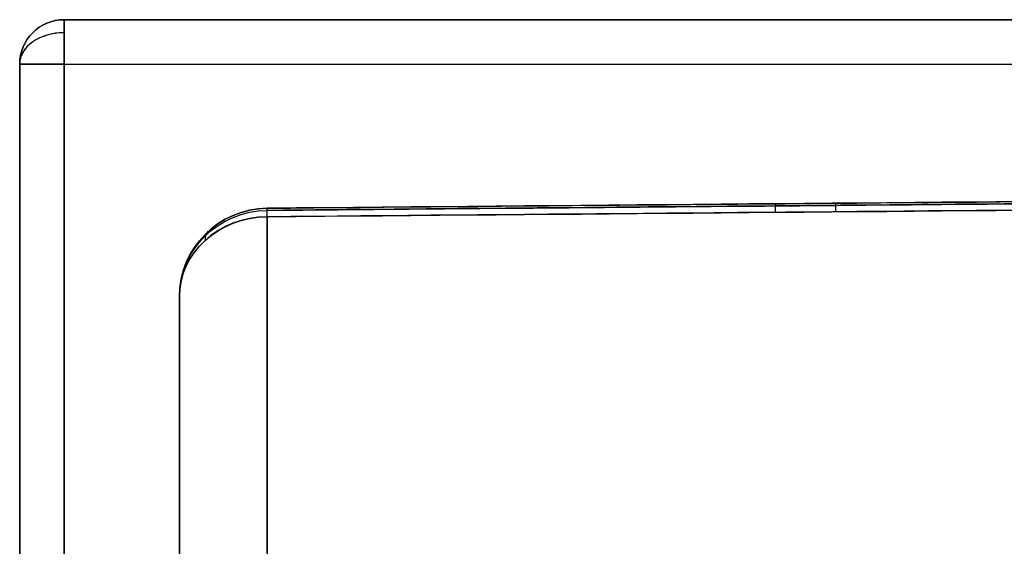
# Model space of a CAD drawing. Header units: centimetres. Extents: x -32 to 15, y -4 to 160.
# Tile 25 of 64: x -14.095 to -12.985, y 1.406 to 2. Entities that reach past the tile are written whole.
import ezdxf

# ---------------------------------------------------------------- set-up
doc = ezdxf.new("R2010")
doc.units = ezdxf.units.CM
doc.layers.add('Default', color=7, linetype='Continuous', true_color=0x000000)

# ---------------------------------------------------------------- blocks, each defined once
blk = doc.blocks.new('4440')
at = {"layer": 'Default'}
for p, q in [((-19.5, 40), (19.5, 40)), ((-20, 0), (-20, 39.5)), ((-16.875, 38.2, 0), (-12.712, 38.2, 0)), ((-17.875, 37.209), (-18.041, 18.2))]:
    blk.add_line(p, q, dxfattribs=at)
at = {"layer": 'Default', "extrusion": (0, 0, -1)}
blk.add_arc((19.5, 39.5, -19.5), 0.5, 0, 90, dxfattribs=at)
at = {"layer": 'Default'}
for centre, radius, start, end in [((-19.5, 39.5, -19.5), 0.5, 90, 180), ((-19.5, 39.5), 0.5, 90, 180), ((-16.875, 37.2, 0), 1, 90.0062, 179.5)]:
    blk.add_arc(centre, radius, start, end, dxfattribs=at)
at = {"layer": 'Default', "extrusion": (0.707107, 0, -0.707107)}
blk.add_arc((39.5, -27.577, 0), 0.5, 270, 0, dxfattribs=at)
at = {"layer": 'Default', "extrusion": (-0.707107, 0, -0.707107)}
blk.add_arc((-39.5, 27.577, 0), 0.5, 90, 180, dxfattribs=at)
at = {"layer": 'Default', "extrusion": (1, 0, 0)}
for centre, start, end in [((39.5, -19.5, -19.5), 270, 0), ((39.5, 19.5, -19.5), 0, 90)]:
    blk.add_arc(centre, 0.5, start, end, dxfattribs=at)
at = {"layer": 'Default', "extrusion": (0, 1, 0)}
for centre, radius, start, end in [((19.5, -19.5, 39.5), 0.5, 270, 0), ((0, 0, 38.2), 18.675, 295.362, 334.6391), ((0, 0, 38.2), 18.675, 25.362, 64.6391)]:
    blk.add_arc(centre, radius, start, end, dxfattribs=at)
at = {"layer": 'Default', "extrusion": (0, -1, 0)}
for centre, radius, start, end in [((-19.5, 19.5, -39.5), 0.5, 90, 180), ((-19.5, -19.5, -39.5), 0.5, 180, 270), ((-19.5, 19.5, -39.5), 0.5, 90, 180), ((0, 0, -38.2), 18.675, 205.3609, 244.6377), ((0, 0, -38.2), 18.675, 115.3609, 154.6377), ((0, 0, -37.209), 19.675, 205.3625, 244.6375), ((0, 0, -37.209), 19.675, 115.3625, 154.6375)]:
    blk.add_arc(centre, radius, start, end, dxfattribs=at)
at = {"layer": 'Default', "extrusion": (0.000460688, -3.96963e-06, -1)}
blk.add_arc((16.879, 37.2, 7.991), 1, 0.5, 89.9876, dxfattribs=at)
at = {"layer": 'Default', "extrusion": (-7.34621e-05, 6.84392e-07, -1)}
blk.add_arc((16.876, 37.2, -7.998), 1, 0.5, 90, dxfattribs=at)
at = {"layer": 'Default', "extrusion": (0.219527, 2.77112e-13, 0.975607)}
blk.add_arc((37.2, 18.22, 4.1), 1, 0.0172, 89.4875, dxfattribs=at)
at = {"layer": 'Default', "extrusion": (0.428804, -5.06242e-06, -0.903398)}
blk.add_arc((37.2, -18.676, -0.01), 1, 270.4994, 359.9994, dxfattribs=at)
at = {"layer": 'Default', "extrusion": (0.428403, -4.46644e-07, 0.903588)}
blk.add_arc((37.2, 18.675, -0.001), 1, 359.9983, 89.5001, dxfattribs=at)
at = {"layer": 'Default', "extrusion": (-0.641735, -0.704015, -0.304203)}
blk.add_arc((-37.532, -12.525, -12.926), 1, 179.9972, 198.4348, dxfattribs=at)
at = {"layer": 'Default', "extrusion": (0.008727, 0.99996, 0.001964)}
blk.add_arc((17.199, -8.072, 37.036), 1, 334.6386, 360, dxfattribs=at)
at = {"layer": 'Default', "extrusion": (-0.008727, -0.99996, 0.001964)}
blk.add_arc((-17.199, 8.072, -37.036), 1, 154.6385, 180, dxfattribs=at)
at = {"layer": 'Default'}
for points, degree in [([(-19.5, 40, 19.5), (-19.5, 40), (-19.5, 40, -19.5)], 2), ([(19.5, 40, -19.5), (0, 40, -19.5), (-19.5, 40, -19.5)], 2), ([(-19.5, 40, 19.5), (0, 40, 19.5), (19.5, 40, 19.5)], 2), ([(-20, 39.5, 19.5), (-20, 39.5), (-20, 39.5, -19.5)], 2), ([(-20, 0, 19.5), (-20, 19.75, 19.5), (-20, 39.5, 19.5)], 2), ([(-20, 39.5, -19.5), (-20, 19.75, -19.5), (-20, 0, -19.5)], 2), ([(19.5, 39.5, -20), (0, 39.5, -20), (-19.5, 39.5, -20)], 2), ([(-19.5, 39.5, -20), (-19.5, 19.75, -20), (-19.5, 0, -20)], 2), ([(-19.5, 39.5, 20), (0, 39.5, 20), (19.5, 39.5, 20)], 2), ([(-19.5, 39.5, 20), (-19.5, 19.75, 20), (-19.5, 0, 20)], 2), ([(-16.876, 38.2, -7.999), (-16.875, 38.2, 0), (-16.875, 38.2, 7.999)], 2), ([(-17.875, 37.209, -7.999), (-17.9, 34.408, -8.005), (-17.949, 28.708, -8.016), (-18.026, 19.961, -8.033), (-18.106, 10.723, -8.051), (-18.165, 3.99, -8.064), (-18.196, 0.5, -8.071)], 3), ([(-18.196, 0.5, 8.071), (-18.171, 3.321, 8.066), (-18.121, 9.051, 8.055), (-18.045, 17.797, 8.037), (-17.964, 27.031, 8.019), (-17.906, 33.737, 8.006), (-17.875, 37.209, 7.999)], 3), ([(-18.101, 0.504, -8.496), (-18.07, 3.994, -8.49), (-18.011, 10.726, -8.477), (-17.93, 19.963, -8.46), (-17.853, 28.709, -8.444), (-17.803, 34.408, -8.433), (-17.779, 37.209, -8.428)], 3), ([(-17.779, 37.209, 8.428), (-17.809, 33.737, 8.434), (-17.868, 27.032, 8.447), (-17.949, 17.799, 8.464), (-18.026, 9.055, 8.48), (-18.076, 3.325, 8.491), (-18.101, 0.504, 8.496)], 3), ([(-17.875, 37.209, -7.999), (-17.875, 37.209, 0), (-17.875, 37.209, 7.999)], 2)]:
    blk.add_open_spline(points, degree=degree, dxfattribs=at)
for points, knots in [([(-17.851, 37.209, -8.219), (-17.87, 35.074, -8.223), (-17.92, 29.287, -8.235), (-18.005, 19.587, -8.254), (-18.093, 9.494, -8.273), (-18.149, 3.053, -8.286), (-18.171, 0.524, -8.291)], [0.734204, 0.734204, 0.734204, 0.734204, 7.138987, 18.096971, 29.834148, 37.420463, 37.420463, 37.420463, 37.420463]), ([(-18.171, 0.524, 8.291), (-18.147, 3.24, 8.285), (-18.092, 9.621, 8.273), (-18.002, 19.941, 8.253), (-17.919, 29.453, 8.234), (-17.868, 35.3, 8.223), (-17.851, 37.209, 8.219)], [0.758169, 0.758169, 0.758169, 0.758169, 8.905651, 19.902435, 31.718029, 37.444427, 37.444427, 37.444427, 37.444427])]:
    blk.add_open_spline(points, degree=3, knots=knots, dxfattribs=at)
for points, weights in [([(-17.925, 31.483, 8.011), (-17.925, 31.483, 8.159), (-17.893, 31.483, 8.304), (-17.829, 31.483, 8.438)], [1.01234638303, 0.995907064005, 0.99588456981, 1.01227890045]), ([(-17.931, 30.804, -8.012), (-17.931, 30.804, -8.161), (-17.899, 30.804, -8.305), (-17.835, 30.804, -8.44)], [1.01234637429, 0.995909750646, 0.995884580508, 1.01227086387])]:
    blk.add_rational_spline(points, weights, degree=3, dxfattribs=at)
blk = doc.blocks.new('4440MON_ASM')
at = {"layer": 'Default', "extrusion": (-1, 0, 0), "rotation": 180}
blk.add_blockref('4440', (0, 18.2), dxfattribs=at)
blk = doc.blocks.new('A4255NQ_ASM')
at = {"layer": 'Default', "extrusion": (1, 0, 0), "rotation": 90}
blk.add_blockref('4440MON_ASM', (0, 0, -119.15), dxfattribs=at)
blk = doc.blocks.new('F4265N_Q305_ASM')
at = {"layer": 'Default'}
blk.add_blockref('A4255NQ_ASM', (0, 0), dxfattribs=at)

msp = doc.modelspace()

# ---------------------------------------------------------------- block references
at = {"layer": 'Default', "xscale": 0.1, "yscale": 0.1, "zscale": 0.1}
msp.add_blockref('F4265N_Q305_ASM', (0, 0), dxfattribs=at)

doc.saveas('drawing.dxf')
